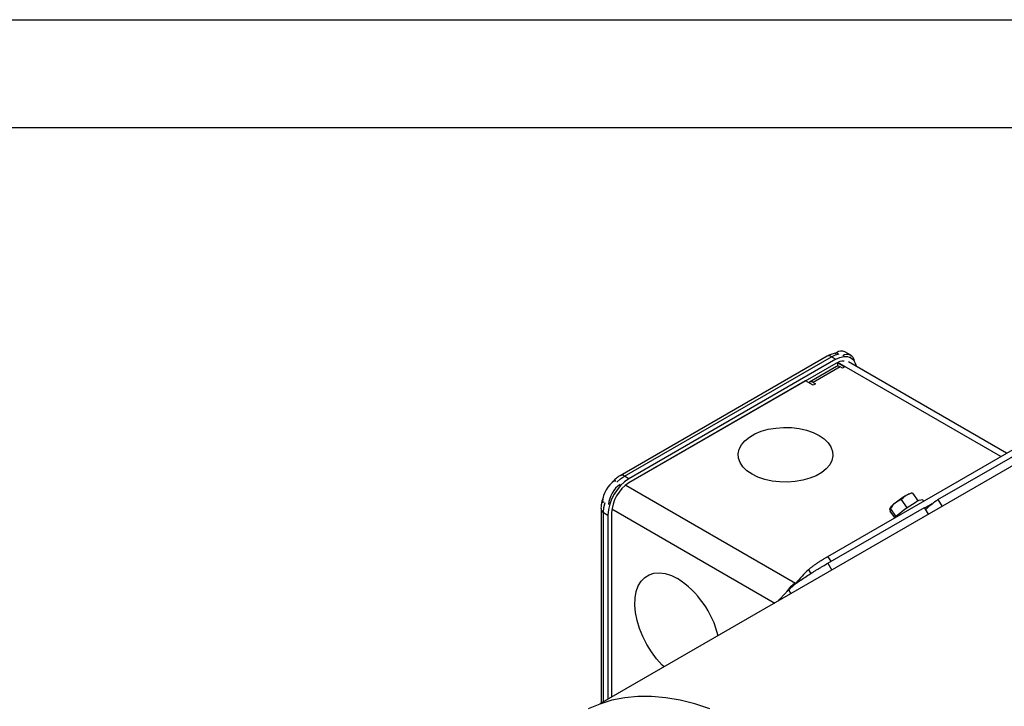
# Model space of a CAD drawing. Header units: inches. Extents: x 0 to 44, y 0 to 34.
# Tile 18 of 20: x 24.5 to 33.7, y 27.6 to 34. Entities that reach past the tile are written whole.
import ezdxf

# ---------------------------------------------------------------- set-up
doc = ezdxf.new("R2010")
doc.units = ezdxf.units.IN
doc.header["$LTSCALE"] = 4
doc.header["$MEASUREMENT"] = 0
doc.layers.add('TEXT', color=140, linetype='Continuous', lineweight=25)

msp = doc.modelspace()

# ---------------------------------------------------------------- linework, layer by layer
at = {"color": 7, "linetype": 'Continuous'}
msp.add_line((0.000389, 34.000421), (44.000389, 34.000421), dxfattribs=at)
for p, q in [((32.087888, 30.902104), (32.098823, 30.908416)), ((32.098823, 30.908416), (32.110606, 30.901614)), ((32.233234, 30.884071), (32.177557, 30.916213)), ((32.01213, 30.875354), (30.091249, 29.766453)), ((30.130616, 29.762555), (32.051497, 30.871456)), ((32.093255, 30.847349), (30.172374, 29.738448)), ((32.093255, 30.808772), (30.172374, 29.699872)), ((32.051497, 30.871456), (32.093255, 30.847349)), ((32.107174, 30.816114), (32.107174, 30.782806)), ((32.107833, 30.816426), (32.176772, 30.776629)), ((33.624462, 29.944109), (32.110927, 30.817854)), ((33.677499, 29.974727), (32.208854, 30.822558)), ((32.231039, 30.860993), (32.222687, 30.865814)), ((32.098768, 30.779942), (31.848218, 30.635303)), ((32.132229, 30.776629), (31.88168, 30.63199)), ((32.1545, 30.763772), (32.132229, 30.776629)), ((32.176772, 30.776629), (32.1545, 30.763772)), ((31.812083, 30.646454), (30.171712, 29.699488)), ((31.88168, 30.606276), (31.812083, 30.646454)), ((31.88168, 30.63199), (31.903951, 30.619133)), ((31.903951, 30.619133), (31.88168, 30.606276)), ((34.38222, 30.232735), (29.903207, 27.647056)), ((32.01883, 29.017198), (33.761542, 30.023244)), ((33.040495, 29.543843), (33.938298, 30.062134)), ((30.038748, 29.719161), (30.049683, 29.725473)), ((30.050531, 29.712359), (30.038748, 29.719161)), ((30.172374, 29.738448), (30.130616, 29.762555)), ((30.141874, 29.678907), (31.717245, 28.769465)), ((29.927392, 29.51366), (29.927392, 29.526287)), ((29.927392, 29.526287), (29.939175, 29.519485)), ((32.755751, 29.467781), (32.701187, 29.544223)), ((32.800441, 29.604094), (32.791031, 29.603031)), ((32.800663, 29.601963), (32.803249, 29.603142)), ((32.803249, 29.603142), (32.855882, 29.529404)), ((32.907524, 29.53023), (32.89941, 29.541597)), ((33.040495, 29.543843), (33.079536, 29.480712)), ((29.912682, 29.457169), (29.912682, 27.652526)), ((30.013816, 29.457103), (31.526228, 28.584006)), ((32.017417, 28.953233), (32.91522, 29.471524)), ((32.593282, 29.461879), (32.592292, 29.459795)), ((32.641723, 29.376786), (32.598533, 29.437294)), ((32.652247, 29.386462), (32.598829, 29.461299)), ((32.954262, 29.408392), (32.91522, 29.471524)), ((32.986945, 29.503621), (32.919462, 29.464664)), ((29.935744, 29.425027), (29.977502, 29.40092)), ((29.935744, 27.665839), (29.935744, 29.425027)), ((29.977502, 29.40092), (29.977502, 27.689946)), ((30.010909, 29.420206), (30.010909, 27.709231)), ((32.048568, 28.971216), (32.01883, 29.017198)), ((31.837891, 28.892647), (31.860272, 28.858041)), ((32.017417, 28.953233), (32.056459, 28.890102)), ((31.653583, 28.7068), (31.676038, 28.67049))]:
    msp.add_line(p, q)
at = {"flags": 128}
for points in [[(32.051497, 30.871456), (32.089514, 30.889079), (32.123913, 30.897146)], [(32.093255, 30.847349), (32.131273, 30.864972), (32.167829, 30.873271), (32.20152, 30.871925), (32.23105, 30.860987), (32.255285, 30.840877), (32.273293, 30.812368), (32.283843, 30.779268)], [(31.936661, 30.139814), (31.983624, 30.107805), (32.020819, 30.07177), (32.047233, 30.032692), (32.062144, 29.991637), (32.065147, 29.949725), (32.056159, 29.908099), (32.035426, 29.867896), (32.003512, 29.83021), (31.961289, 29.796071), (31.909909, 29.76641), (31.850772, 29.742035), (31.785492, 29.723612), (31.715849, 29.711642), (31.643744, 29.706454), (31.571142, 29.708187), (31.500026, 29.716796), (31.432333, 29.732044), (31.369911, 29.753516), (31.314463, 29.780627), (31.267501, 29.812637), (31.230306, 29.848672), (31.203892, 29.88775), (31.18898, 29.928805), (31.185978, 29.970717), (31.194965, 30.012342), (31.215699, 30.052546), (31.247612, 30.090231), (31.289835, 30.12437), (31.341216, 30.154032), (31.400353, 30.178407), (31.465633, 30.19683), (31.535276, 30.208799), (31.607381, 30.213988), (31.679982, 30.212254), (31.751099, 30.203646), (31.818792, 30.188398), (31.881213, 30.166925), (31.936661, 30.139814)], [(31.936661, 30.139814), (31.983624, 30.107805), (32.020819, 30.07177), (32.047233, 30.032692), (32.062144, 29.991637), (32.065147, 29.949725), (32.056159, 29.908099), (32.035426, 29.867896), (32.003512, 29.83021), (31.961289, 29.796071), (31.909909, 29.76641), (31.850772, 29.742035), (31.785492, 29.723612), (31.715849, 29.711642), (31.643744, 29.706454), (31.571142, 29.708187), (31.500026, 29.716796), (31.432333, 29.732044), (31.369911, 29.753516), (31.314463, 29.780627), (31.267501, 29.812637), (31.230306, 29.848672), (31.203892, 29.88775), (31.18898, 29.928805), (31.185978, 29.970717), (31.194965, 30.012342), (31.215699, 30.052546), (31.247612, 30.090231), (31.289835, 30.12437), (31.341216, 30.154032), (31.400353, 30.178407), (31.465633, 30.19683), (31.535276, 30.208799), (31.607381, 30.213988), (31.679982, 30.212254), (31.751099, 30.203646), (31.818792, 30.188398), (31.881213, 30.166925), (31.936661, 30.139814)], [(30.058199, 29.704635), (30.092598, 29.736284), (30.130616, 29.762555)], [(29.935744, 29.425027), (29.939489, 29.47109), (29.949699, 29.516707)], [(30.498193, 27.990534), (30.481649, 28.006911), (30.42921, 28.06557), (30.380909, 28.130355), (30.337775, 28.199884), (30.300729, 28.272676), (30.270558, 28.34718), (30.247908, 28.421807), (30.233259, 28.494967), (30.226925, 28.5651), (30.22904, 28.630713), (30.239559, 28.690406), (30.258259, 28.742907), (30.28474, 28.787097), (30.318439, 28.822035), (30.358636, 28.846975), (30.404475, 28.861387), (30.45498, 28.864962), (30.509074, 28.857626), (30.565603, 28.839533), (30.623364, 28.811071)], [(30.498193, 27.990534), (30.481649, 28.006911), (30.42921, 28.06557), (30.380909, 28.130355), (30.337775, 28.199884), (30.300729, 28.272676), (30.270558, 28.34718), (30.247908, 28.421807), (30.233259, 28.494967), (30.226925, 28.5651), (30.22904, 28.630713), (30.239559, 28.690406), (30.258259, 28.742907), (30.28474, 28.787097), (30.318439, 28.822035), (30.358636, 28.846975), (30.404475, 28.861387), (30.45498, 28.864962), (30.509074, 28.857626), (30.565603, 28.839533), (30.623364, 28.811071)], [(31.559774, 28.603372), (31.572557, 28.618927), (31.653583, 28.7068)], [(30.92297, 27.602865), (30.784104, 27.647701), (30.647399, 27.681429), (30.513379, 27.703918), (30.38256, 27.715084), (30.255441, 27.714882), (30.132513, 27.703314), (30.014245, 27.680423), (29.901093, 27.646299), (29.79349, 27.601071)]]:
    msp.add_lwpolyline(points, dxfattribs=at)
for centre, radius, start, end in [((32.144952, 30.844026), 0.079209, 65.692881, 125.6175775), ((32.028432, 30.83926), 0.039605, 54.3824225, 114.307119), ((32.168714, 30.690086), 0.140643, 90.1172689, 122.4475772), ((32.198482, 30.825635), 0.066497, 1.9412034, 128.2436585), ((32.112624, 30.749263), 0.033664, 54.3824225, 114.307119), ((31.862972, 30.609098), 0.029564, 50.7441912, 136.48741), ((30.169159, 29.515286), 0.242017, 122.6054783, 177.3945215), ((30.400593, 29.381667), 0.423529, 122.6054783, 177.3945215), ((30.107651, 29.731299), 0.038786, 53.6929111, 115.1151503), ((30.226228, 29.48234), 0.24359, 123.549699, 176.4503008), ((30.36147, 29.404253), 0.350924, 122.6054783, 177.3945215), ((33.174101, 28.856305), 0.843255, 120.5256619, 128.9862168), ((32.829342, 29.457367), 0.150617, 104.7354149, 123.6913988), ((32.897766, 29.440254), 0.101356, 89.0708985, 132.5431236), ((33.692698, 28.61985), 1.130988, 125.2164483, 132.6040575), ((29.951329, 29.460549), 0.03879, 184.9267303, 246.3116032), ((32.760047, 29.344033), 0.204202, 124.7743825, 144.7526211), ((33.348874, 28.614755), 1.039394, 119.9963115, 132.8621887), ((32.678942, 27.996963), 1.228664, 133.1982424, 140.9303003), ((30.145036, 28.072988), 0.879525, 13.6213062, 57.0540106), ((31.848233, 28.556015), 0.250437, 121.5363089, 147.7749082)]:
    msp.add_arc(centre, radius, start, end)
for points, knots in [([(32.089015, 30.902755), (32.088045, 30.902714), (32.073777, 30.902112), (32.04759, 30.893379), (32.02368, 30.881071), (32.012184, 30.875153)], [0, 0, 0, 0, 0.03649026, 0.53673792, 1, 1, 1, 1]), ([(30.091303, 29.766252), (30.090523, 29.765879), (30.078354, 29.760053), (30.056722, 29.743556), (30.029671, 29.719654), (30.012858, 29.702216), (30.006076, 29.693559), (30.005462, 29.692776)], [0, 0, 0, 0, 0.02439219, 0.380588, 0.72327526, 0.97496203, 1, 1, 1, 1]), ([(29.934466, 29.570596), (29.933535, 29.568169), (29.928339, 29.554622), (29.921129, 29.529323), (29.914799, 29.494552), (29.91195, 29.470224), (29.912779, 29.457919), (29.912827, 29.457204)], [0, 0, 0, 0, 0.06426612, 0.35873634, 0.65981631, 0.98022694, 1, 1, 1, 1]), ([(31.837891, 28.892647), (31.84235, 28.896826), (31.847481, 28.901312), (31.859032, 28.910876), (31.865532, 28.916015), (31.879477, 28.926618), (31.886883, 28.932058), (31.902539, 28.94323), (31.910849, 28.948999), (31.927609, 28.960368), (31.936139, 28.966025), (31.953488, 28.977305), (31.962178, 28.982843), (31.979128, 28.993453), (31.987505, 28.998598), (32.003739, 29.008384), (32.011476, 29.012953), (32.01883, 29.017198)], [0, 0, 0, 0, 0.125, 0.125, 0.25, 0.25, 0.375, 0.375, 0.5, 0.5, 0.625, 0.625, 0.75, 0.75, 0.875, 0.875, 1, 1, 1, 1]), ([(31.653583, 28.7068), (31.662345, 28.715398), (31.672504, 28.724519), (31.689755, 28.738974), (31.695843, 28.743922), (31.708707, 28.75409), (31.715506, 28.759326), (31.736499, 28.775118), (31.751406, 28.785858), (31.782977, 28.807835), (31.799758, 28.819142), (31.833623, 28.841391), (31.850866, 28.852448), (31.877162, 28.868997), (31.885988, 28.8745), (31.903391, 28.885263), (31.920642, 28.895844), (31.937581, 28.906086), (31.954358, 28.916164), (31.962702, 28.921142), (31.987176, 28.935654), (32.002699, 28.944736), (32.017417, 28.953233)], [0, 0, 0, 0, 0.125, 0.125, 0.1875, 0.1875, 0.25, 0.25, 0.375, 0.375, 0.5, 0.5, 0.625, 0.625, 0.6875, 0.6875, 0.75, 0.8125, 0.8125, 0.875, 0.875, 1, 1, 1, 1])]:
    msp.add_open_spline(points, degree=3, knots=knots)
for points in [[(32.701187, 29.544223), (32.680548, 29.536166), (32.661049, 29.525916), (32.643581, 29.511765)], [(32.745791, 29.582686), (32.728374, 29.572632), (32.713942, 29.559337), (32.701187, 29.544223)], [(32.803249, 29.603142), (32.782658, 29.599006), (32.763209, 29.592741), (32.745791, 29.582686)], [(32.592254, 29.458301), (32.592203, 29.454204), (32.594663, 29.446705), (32.598533, 29.437294)], [(32.598829, 29.461299), (32.594862, 29.462867), (32.592304, 29.462397), (32.592254, 29.458301)], [(32.643581, 29.511765), (32.626113, 29.497614), (32.611632, 29.480335), (32.598829, 29.461299)]]:
    msp.add_open_spline(points, degree=3)
at = {"layer": 'TEXT'}
msp.add_line((1, 33), (43, 33), dxfattribs=at)

doc.saveas('drawing.dxf')
